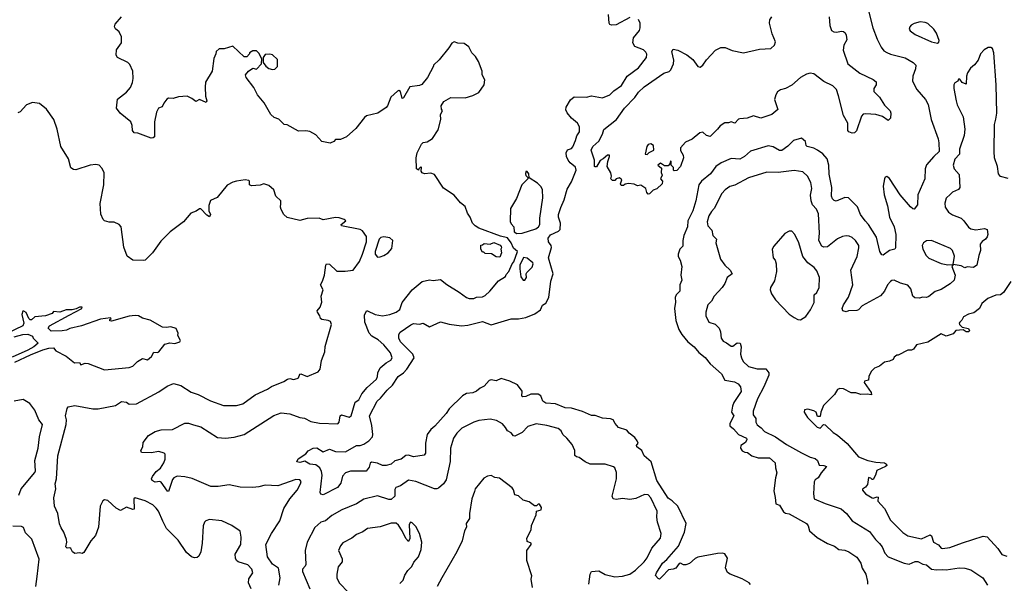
# Model space of a CAD drawing. Extents: x 1966327 to 2147849, y 395140 to 552178.
# Tile 102 of 256: x 1980920 to 1988885, y 510091 to 514652. Entities that reach past the tile are written whole.
import ezdxf

# ---------------------------------------------------------------- set-up
doc = ezdxf.new("R2010")
doc.units = 0

msp = doc.modelspace()

# ---------------------------------------------------------------- linework, layer by layer
at = {"layer": '0CON20XD'}
for points in [[(1987781.4, 514745), (1987821.9, 514585), (1987855, 514493.3), (1987889.3, 514429.3), (1987911.1, 514401.1), (1987935, 514385.6), (1987965, 514372.5), (1988082.6, 514342.6), (1988148.8, 514305), (1988168.6, 514285), (1988166.7, 514255), (1988143.5, 514195), (1988143.1, 514155), (1988177.6, 514087.6), (1988246.9, 514006.9), (1988270, 513965), (1988293.8, 513843.8), (1988348.9, 513688.9), (1988355.6, 513655), (1988356.7, 513585), (1988314.1, 513545.9), (1988256.7, 513476.7), (1988245.5, 513445), (1988240.8, 513365), (1988184.4, 513235), (1988182.5, 513155), (1988155, 513120), (1988145, 513121.2), (1988125, 513138), (1988041.9, 513235), (1987955, 513367.5), (1987935, 513382), (1987922.2, 513377.8), (1987914.5, 513365.5), (1987904.4, 513305), (1987912.2, 513235), (1987940.5, 513145), (1987955.6, 513055), (1987992.5, 512975), (1988006.5, 512915), (1988005.8, 512805), (1988000, 512795), (1987955, 512784), (1987905, 512746.7), (1987895, 512750), (1987878.6, 512775), (1987852.1, 512892.1), (1987787.1, 512995), (1987759.1, 513025), (1987721.5, 513075), (1987697.2, 513137.2), (1987625, 513209.4), (1987595, 513214.4), (1987525, 513184.4), (1987508.9, 513188.9), (1987495, 513202.9), (1987487.9, 513225), (1987488.7, 513295), (1987467.4, 513402.6), (1987466.2, 513475), (1987451.8, 513525), (1987416.7, 513566.7), (1987375, 513596.2), (1987345, 513611.2), (1987291.2, 513625), (1987282, 513635), (1987275.8, 513665), (1987245, 513693.3), (1987180.8, 513675), (1987132.8, 513627.2), (1987085, 513594.4), (1987065, 513593.1), (1987015, 513624.4), (1986975, 513631.4), (1986832, 513588), (1986784, 513545), (1986745, 513523.1), (1986675, 513528.2), (1986595, 513494.5), (1986552.5, 513465), (1986506.9, 513405), (1986436, 513344), (1986414.5, 513315), (1986388.8, 513185), (1986364.6, 513105), (1986325.4, 513024.6), (1986321.1, 512975), (1986292.9, 512905), (1986284.5, 512865), (1986285, 512820), (1986260, 512795), (1986246.7, 512755), (1986246.7, 512735), (1986263.3, 512705), (1986276, 512655), (1986267.1, 512585), (1986277.5, 512545), (1986259.4, 512505), (1986260.6, 512455), (1986231.4, 512425), (1986221.5, 512405), (1986224.4, 512365), (1986216.9, 512315), (1986226.9, 512216.9), (1986251.5, 512145), (1986275.5, 512105), (1986325, 512043.8), (1986375, 512003.8), (1986415, 511959.3), (1986465, 511917.3), (1986505, 511866.9), (1986595.9, 511785.9), (1986625, 511733.8), (1986701.7, 511721.7), (1986732, 511705), (1986750.3, 511680.3), (1986756.1, 511643.9), (1986697.3, 511555), (1986685.5, 511525.5), (1986679.2, 511475), (1986696.6, 511445), (1986663.8, 511385), (1986664.7, 511365), (1986695, 511342.1), (1986735, 511295.4), (1986800, 511265), (1986802.2, 511255), (1986790.5, 511229.5), (1986754.6, 511205), (1986751.8, 511185), (1986765, 511163.8), (1986785, 511152.2), (1986808.1, 511148.1), (1986843.3, 511123.3), (1986895, 511106.7), (1986985, 511105.5), (1987032, 511065), (1987034, 511025), (1987045.4, 510985.4), (1987034.7, 510945), (1987021.7, 510838.3), (1987032.5, 510785), (1987036.7, 510735), (1987065, 510722.5), (1987099.4, 510669.4), (1987115, 510658.6), (1987145, 510653.3), (1987285.8, 510575), (1987299.4, 510555), (1987308, 510515), (1987371, 510461), (1987455, 510412.5), (1987511.6, 510391.6), (1987545, 510365.4), (1987595, 510357.8), (1987626.2, 510345), (1987691.1, 510301.1), (1987722.9, 510255), (1987734, 510214), (1987763.3, 510165), (1987777.5, 510105), (1987777.5, 510085)], [(1983016.8, 510075), (1983025.9, 510135), (1983013.2, 510213.2), (1982964.3, 510245), (1982923.6, 510305), (1982911.3, 510405), (1982957.3, 510492.7), (1983025, 510597.5), (1983057.5, 510695), (1983105, 510774.2), (1983164.3, 510845), (1983192, 510895), (1983195.9, 510915.9), (1983185, 510928), (1983155, 510930), (1983009.3, 510880.7), (1982905, 510884.4), (1982855, 510870.5), (1982805, 510865.5), (1982705, 510868.8), (1982615, 510888.9), (1982525, 510875.4), (1982465.3, 510875.3), (1982315, 510939.6), (1982255, 510952.7), (1982195, 510956.9), (1982166, 510945), (1982155, 510930), (1982125, 510833.3), (1982115, 510836), (1982065, 510910), (1982055, 510915.6), (1982015, 510908.5), (1981991.9, 510921.9), (1981987.5, 510935), (1981993.8, 510956.2), (1982025.4, 510994.6), (1982058.1, 511021.9), (1982087.1, 511065), (1982095.8, 511095), (1982097.5, 511135), (1982090, 511145), (1982047, 511157), (1981985, 511147.5), (1981905, 511150), (1981900, 511165), (1981917.5, 511195), (1981920, 511230), (1981963.3, 511286.7), (1982015, 511318), (1982065, 511333.8), (1982155, 511336), (1982255, 511385.5), (1982285, 511386.5), (1982325, 511373.8), (1982385, 511358.1), (1982521.4, 511271.4), (1982585, 511264.4), (1982655, 511272.5), (1982735, 511295.6), (1982975, 511447.8), (1983035, 511471.4), (1983105, 511462.5), (1983185, 511432.5), (1983225, 511428), (1983275, 511401.4), (1983345, 511385.7), (1983495, 511381.9), (1983505.3, 511394.7), (1983512.2, 511445), (1983523.8, 511455), (1983585, 511434.6), (1983602.2, 511445), (1983634.6, 511555.4), (1983663.4, 511576.6), (1983687.5, 511625), (1983732.2, 511675), (1983806.4, 511743.6), (1983815.4, 511765), (1983816.8, 511795), (1983835, 511833.5), (1983885, 511876.2), (1983923.6, 511896.4), (1983932.2, 511915), (1983920, 511955), (1983865, 512020), (1983820.7, 512060.7), (1983770, 512090), (1983746.5, 512115), (1983712.4, 512205), (1983708.5, 512261.5), (1983724.3, 512295), (1983735, 512296.7), (1983795, 512267.5), (1983855, 512254.4), (1983915, 512267.1), (1983965, 512285.6), (1983995, 512307.5), (1984015, 512364.3), (1984095.8, 512465), (1984175, 512532.9), (1984235, 512548.1), (1984265, 512542.2), (1984325, 512550.8), (1984375, 512510), (1984475, 512448), (1984535, 512403.3), (1984555, 512396.2), (1984595, 512396.7), (1984615, 512406.7), (1984665, 512410), (1984685, 512420), (1984723.9, 512456.1), (1984792.3, 512537.7), (1984850, 512575), (1984855, 512590), (1984877.5, 512615), (1984903, 512677), (1984917, 512693), (1984947.5, 512775), (1984913.9, 512803.9), (1984896.7, 512845), (1984865, 512887.5), (1984809.5, 512899.5), (1984635, 512966.2), (1984603.3, 512985), (1984583.3, 513005), (1984563.6, 513053.6), (1984543.3, 513085), (1984525, 513140), (1984485, 513170), (1984435, 513233.3), (1984347.3, 513287.3), (1984275, 513398.6), (1984245, 513410), (1984195, 513403.3), (1984175, 513412.5), (1984167.5, 513425), (1984170, 513455), (1984165, 513460), (1984150, 513445), (1984147, 513433), (1984130, 513445), (1984127, 513533), (1984136.7, 513575), (1984170, 513645), (1984185, 513657.5), (1984215, 513662.5), (1984259.3, 513690.7), (1984305, 513760), (1984326.7, 513845), (1984323.3, 513885), (1984340, 513915), (1984331.7, 513928.3), (1984330, 513955), (1984350.7, 513989.3), (1984407, 514023), (1984525, 514020), (1984585, 514037.5), (1984635, 514062.5), (1984677.5, 514125), (1984682.5, 514165), (1984662.5, 514205), (1984662.5, 514235), (1984632.5, 514315), (1984607.5, 514355), (1984577.5, 514385), (1984553, 514433), (1984515, 514460), (1984465, 514462.5), (1984435, 514472.5), (1984415, 514462.5), (1984392.5, 514425), (1984313, 514327), (1984267.5, 514285), (1984267.5, 514275), (1984220, 514185), (1984172.3, 514127.7), (1984155, 514118.8), (1984075, 514108.8), (1984025, 514020), (1984015, 514013.3), (1984000, 514070), (1983988.3, 514078.3), (1983975, 514073.8), (1983921.2, 514025), (1983896, 513955), (1983885, 513941.2), (1983817.5, 513895), (1983726.1, 513873.9), (1983708.3, 513861.7), (1983639.7, 513770.3), (1983565, 513703.8), (1983515, 513682.5), (1983475, 513682.5), (1983462.5, 513665), (1983431.7, 513651.7), (1983365, 513666.7), (1983315, 513720), (1983267.7, 513747.7), (1983235, 513753.3), (1983175, 513750), (1983085, 513802.5), (1983060, 513805), (1983016.1, 513846.1), (1982979.3, 513859.3), (1982952.5, 513885), (1982898.3, 513978.3), (1982843.9, 514043.9), (1982814.1, 514104.1), (1982753.3, 514185), (1982747.5, 514205), (1982770, 514235), (1982805, 514260), (1982837, 514253), (1982877.5, 514295), (1982880, 514335), (1982855, 514380), (1982835, 514400), (1982805, 514400), (1982780, 514385), (1982780, 514375), (1982758.3, 514351.7), (1982735, 514352.5), (1982645, 514437.5), (1982575, 514417.5), (1982533, 514417), (1982510, 514395), (1982507.5, 514375), (1982490.7, 514339.3), (1982476.2, 514235), (1982424.1, 514145.9), (1982420, 514105), (1982424.1, 514034.1), (1982433.3, 513995), (1982429.3, 513980.7), (1982375, 514006.2), (1982345, 513988.8), (1982313.6, 514013.6), (1982275, 514032.5), (1982205, 514027.5), (1982163, 514013), (1982125, 514017.5), (1982110.7, 514009.3), (1982085, 513977.5), (1982073, 513947), (1982044.1, 513935.9), (1982026.2, 513905), (1982012, 513825), (1982010, 513705), (1982000, 513695), (1981983, 513693), (1981875, 513733.3), (1981845, 513737.5), (1981833.3, 513755), (1981831.2, 513795), (1981818.8, 513825), (1981733.3, 513895), (1981703.8, 513935), (1981711.7, 514008.3), (1981783.3, 514065), (1981815.8, 514104.2), (1981833.8, 514145), (1981838.8, 514175), (1981836.2, 514235), (1981810.7, 514290.7), (1981796.1, 514306.1), (1981712.5, 514345), (1981701.2, 514365), (1981702.7, 514407.3), (1981742.5, 514465), (1981743, 514513), (1981723.6, 514553.6), (1981695, 514577.5), (1981686.7, 514595), (1981693.8, 514615), (1981745, 514676)], [(1987469.1, 514675), (1987472.2, 514605), (1987488, 514565), (1987505, 514553.1), (1987529.6, 514550.4), (1987565, 514558.9), (1987585, 514555.7), (1987598.6, 514545), (1987606.3, 514526.3), (1987610.9, 514489.1), (1987585.8, 514445), (1987580.6, 514405), (1987619.4, 514295), (1987715, 514218.6), (1987825, 514168.1), (1987849.5, 514149.5), (1987849.2, 514125), (1987828.8, 514095), (1987830.5, 514070.5), (1987874.3, 514024.3), (1987915, 513960), (1987962, 513915), (1987967.5, 513895), (1987963.3, 513855), (1987945, 513837.5), (1987899.1, 513869.1), (1987845, 513884.3), (1987765, 513890.8), (1987743.2, 513886.8), (1987728.3, 513871.7), (1987688.3, 513751.7), (1987673.6, 513736.4), (1987655, 513733.3), (1987627.5, 513745), (1987620, 513755), (1987620, 513815), (1987585, 513877.5), (1987544.4, 514035), (1987526.9, 514086.9), (1987497.4, 514117.4), (1987425, 514151.4), (1987345, 514212.9), (1987315, 514218.1), (1987285, 514210.6), (1987235, 514183.1), (1987165, 514121.5), (1987115, 514096.5), (1987074.6, 514085.4), (1987050.8, 514069.2), (1987035.4, 514044.6), (1987026.7, 514005), (1987052, 513925), (1987005, 513885.6), (1986915, 513856.2), (1986855, 513874), (1986805, 513854.3), (1986745, 513850.8), (1986735, 513848), (1986705, 513814.2), (1986675, 513826.7), (1986655, 513816.2), (1986623.6, 513816.4), (1986585.6, 513794.4), (1986566, 513765), (1986505, 513708), (1986475.8, 513715.8), (1986445, 513741.2), (1986422.7, 513737.3), (1986360, 513685), (1986305, 513661.2), (1986266.2, 513615), (1986265, 513592.5), (1986286.7, 513555), (1986290, 513535), (1986266.7, 513465), (1986235, 513432.5), (1986215, 513430), (1986210, 513435), (1986210, 513455), (1986190, 513475), (1986190, 513505), (1986185, 513510), (1986180, 513485), (1986165, 513470), (1986135, 513470), (1986105, 513490), (1986083.3, 513475), (1986111.7, 513451.7), (1986110, 513415), (1986117.5, 513395), (1986103.3, 513365), (1986120, 513345), (1986117.5, 513325), (1986075, 513282.5), (1986045, 513272.5), (1986015, 513242.5), (1986005, 513240), (1985993.3, 513253.3), (1985983.8, 513285), (1985945, 513312.5), (1985918.3, 513308.3), (1985891.7, 513321.7), (1985845, 513327.5), (1985818.3, 513321.7), (1985805, 513310), (1985785, 513310), (1985780, 513325), (1985790, 513355), (1985773, 513373), (1985746.4, 513363.6), (1985735, 513350), (1985715, 513350), (1985702.5, 513365), (1985706.2, 513385), (1985701.7, 513411.7), (1985672.5, 513465), (1985677.5, 513505), (1985692.5, 513545), (1985690, 513555), (1985673.9, 513556.1), (1985640, 513525), (1985615, 513512.5), (1985585, 513460), (1985575, 513460), (1985570, 513465), (1985570, 513515), (1985542, 513595), (1985556.2, 513625), (1985605, 513668), (1985633.3, 513725), (1985645, 513763.8), (1985746.6, 513843.4), (1985812.5, 513935)], [(1985855, 514668.8), (1985745, 514610), (1985708.3, 514608.3), (1985693.3, 514613.3), (1985687.5, 514625), (1985683.3, 514695)], [(1985812.5, 513935), (1985896.4, 514023.6), (1985925, 514064.6), (1985971.2, 514108.8), (1986130.5, 514219.5), (1986175, 514234), (1986187.9, 514245), (1986208.8, 514295), (1986210.8, 514325), (1986194.5, 514395.5), (1986205, 514413.8), (1986245, 514405.5), (1986317.4, 514367.4), (1986365, 514330), (1986405, 514274), (1986425, 514269.2), (1986445, 514284), (1986475, 514327.5), (1986548.8, 514405), (1986593, 514427), (1986627.9, 514427.9), (1986682.8, 514402.8), (1986775, 514383.3), (1986905, 514414.5), (1986995, 514418.1), (1987025, 514446), (1987034.2, 514474.2), (1987007.2, 514537.2), (1986985.5, 514625), (1986988.5, 514651.5), (1987005, 514674.4)], [(1986116.7, 510146.7), (1986105, 510131.1), (1986095, 510125.6), (1986085, 510128.6), (1986064.5, 510155), (1986070.8, 510175), (1986119.3, 510255), (1986155.8, 510284.2), (1986249.4, 510390.6), (1986299.1, 510505), (1986310.8, 510575), (1986245.2, 510715.2), (1986198.9, 510758.9), (1986165, 510779.5), (1986075, 510923.6), (1986028.2, 511075), (1985971.8, 511121.8), (1985952.2, 511165), (1985913.3, 511195), (1985910, 511205), (1985924.2, 511225), (1985915.7, 511245), (1985895, 511270.6), (1985849.2, 511305), (1985830.3, 511330.3), (1985765, 511352), (1985736.2, 511385), (1985720, 511415), (1985698, 511422), (1985635, 511426.2), (1985575, 511449.2), (1985545, 511448.8), (1985472.4, 511482.4), (1985385, 511509.5), (1985331.7, 511511.7), (1985255, 511543.1), (1985175, 511547.5), (1985153.1, 511565), (1985135, 511608.6), (1985115, 511620.5), (1985055, 511621.8), (1985015, 511601.4), (1984990.7, 511600.7), (1984983.1, 511605), (1984984.5, 511645), (1984945.7, 511695.7), (1984885.9, 511725.9), (1984815, 511747.5), (1984775, 511728.9), (1984735, 511736.2), (1984716.7, 511733.3), (1984677.8, 511685), (1984645, 511670), (1984615, 511644.5), (1984585, 511632.1), (1984535, 511627.9), (1984500.9, 511609.1), (1984395, 511502.7), (1984368.9, 511465), (1984277.8, 511362.2), (1984245.3, 511334.7), (1984217.1, 511295), (1984202.9, 511225), (1984202.9, 511145), (1984191.5, 511128.5), (1984105, 511115.6), (1984065, 511126.7), (1984044.5, 511125.5), (1984005, 511095.8), (1983955, 511083.1), (1983925, 511054.6), (1983885.4, 511044.6), (1983855, 511045.4), (1983815, 511063.8), (1983765, 511071.2), (1983755, 511062.5), (1983748.3, 511031.7), (1983721.7, 510998.3), (1983595, 510998.1), (1983555, 510983.8), (1983531.9, 510958.1), (1983518, 510902), (1983490, 510865), (1983375, 510806.7), (1983355, 510812.5), (1983350, 510825), (1983367.3, 510965), (1983362.9, 510995), (1983346.9, 511025), (1983315, 511048.9), (1983266.2, 511055), (1983228.1, 511078.1), (1983185, 511067.1), (1983162.5, 511075), (1983172.3, 511097.7), (1983235, 511137.5), (1983255, 511162.5), (1983293.3, 511185), (1983325, 511186.9), (1983375, 511154.4), (1983425, 511176.9), (1983475, 511158.5), (1983555, 511155.5), (1983645, 511206), (1983675, 511206.7), (1983705, 511216.9), (1983745, 511243.6), (1983774.5, 511275), (1983777.5, 511295), (1983769.1, 511369.1), (1983751.1, 511445), (1983810.9, 511565), (1983839.6, 511590.4), (1983891.6, 511655), (1983936.3, 511693.7), (1983982.3, 511765), (1984024.6, 511795.4), (1984051.8, 511825), (1984112.1, 511915), (1984099.6, 511945), (1984000.9, 512045), (1983986.2, 512075), (1983987.1, 512105), (1983997.8, 512122.2), (1984085, 512181.9), (1984105, 512194.4), (1984155, 512186.9), (1984185, 512195.7), (1984235, 512166.9), (1984325, 512207.1), (1984395, 512186.9), (1984495, 512174), (1984545, 512179.7), (1984665, 512209.4), (1984735, 512181.4), (1984895, 512232.4), (1984955, 512232.4), (1985015, 512243), (1985088.1, 512271.9), (1985133.3, 512305), (1985148.7, 512341.3), (1985175, 512357.5), (1985199.5, 512405), (1985217.1, 512535), (1985236.4, 512595), (1985197.8, 512725), (1985221.8, 512808.2), (1985219.6, 512825), (1985197.8, 512855), (1985195.6, 512885), (1985215, 512911.5), (1985279.2, 512940.8), (1985291.1, 512955), (1985294.7, 513004.7), (1985277.7, 513055), (1985280, 513075), (1985297.1, 513132.9), (1985325.4, 513195), (1985349.7, 513280.3), (1985385, 513338.6), (1985420.8, 513435), (1985415, 513459.4), (1985373, 513493), (1985357.5, 513515), (1985344, 513545), (1985341.2, 513575), (1985350.7, 513599.3), (1985385, 513610.8), (1985395, 513624), (1985417.5, 513675), (1985426.7, 513713.3), (1985447.8, 513745), (1985448.9, 513785), (1985432.2, 513815), (1985383.4, 513855), (1985348.2, 513898.2), (1985337.6, 513922.4), (1985341.2, 513945), (1985375.3, 514004.7), (1985405, 514028.1), (1985505, 514024.6), (1985545, 514035.6), (1985635, 514020), (1985693.8, 514045), (1985725, 514075.7), (1985789.2, 514120.8), (1985835, 514194), (1985925, 514262.5), (1985990, 514345), (1985993.6, 514373.6), (1985985, 514390), (1985967, 514407), (1985895.9, 514435.9), (1985878.8, 514465), (1985886.2, 514505), (1985933.3, 514565), (1985940, 514585), (1985940, 514625), (1985925, 514652.5)], [(1988345, 514462.5), (1988355, 514470), (1988356.7, 514485), (1988335, 514542.5), (1988315, 514576.2), (1988265, 514621.2), (1988245, 514630), (1988203.6, 514633.6), (1988155, 514622), (1988131.2, 514608.8), (1988120, 514595), (1988116.2, 514575), (1988122.7, 514562.7), (1988162.4, 514532.4), (1988295, 514472), (1988345, 514462.5)], [(1988915, 513368), (1988855, 513383.3), (1988838.8, 513405), (1988828.6, 513465), (1988806, 513535), (1988803.1, 513585), (1988805.7, 513805), (1988815.8, 513845.8), (1988824.4, 513895.6), (1988818, 514125), (1988798.8, 514385), (1988789.3, 514419.3), (1988775, 514427.5), (1988755, 514427.5), (1988720.7, 514409.3), (1988692.5, 514375), (1988672.5, 514325), (1988643, 514287), (1988610.7, 514259.3), (1988588.3, 514221.7), (1988580, 514195), (1988575, 514130), (1988543.6, 514143.6), (1988525, 514170), (1988515, 514170), (1988510, 514155), (1988485, 514140), (1988477.5, 514125), (1988477.5, 514095), (1988494.2, 513995), (1988503.2, 513963.2), (1988550.8, 513865), (1988565.6, 513765), (1988559.4, 513715), (1988521.1, 513605), (1988522.9, 513565), (1988485, 513523.3), (1988472, 513475), (1988480, 513445), (1988519.7, 513399.7), (1988526, 513295), (1988513.2, 513276.8), (1988465, 513255.6), (1988448.7, 513241.3), (1988415, 513206.7), (1988402.7, 513167.3), (1988406, 513135), (1988434, 513095), (1988465, 513072.9), (1988535.4, 513045.4), (1988558, 513025), (1988594.3, 512974.3), (1988615, 512958.8), (1988655, 512951.2), (1988725, 512963.3), (1988746.7, 512955), (1988752, 512915), (1988745.8, 512895), (1988733.8, 512875), (1988705, 512857.1), (1988689.5, 512835), (1988693.1, 512785), (1988678.6, 512745), (1988663.8, 512665), (1988635, 512645.8), (1988585, 512652.5), (1988565, 512643.3), (1988535, 512658.8), (1988470, 512670), (1988460, 512655), (1988486.2, 512585), (1988478, 512545), (1988446, 512514), (1988375, 512467.5), (1988325, 512453.3), (1988275, 512412.5), (1988255.5, 512404.5), (1988225, 512405.6), (1988195, 512397.5), (1988162.3, 512402.3), (1988145.7, 512415.7), (1988128.1, 512475), (1988103.6, 512503.6), (1988045, 512518.5), (1987995, 512542.9), (1987975, 512541.4), (1987965, 512534.2), (1987940, 512505), (1987915, 512454), (1987882.4, 512417.6), (1987735, 512336.9), (1987705, 512304.3), (1987692.2, 512297.8), (1987625, 512295.6), (1987605, 512288.8), (1987577.5, 512295), (1987574, 512314), (1987583.3, 512345), (1987625, 512405.8), (1987658.5, 512505), (1987642.1, 512625), (1987695.8, 512735), (1987708.6, 512805), (1987706.9, 512825), (1987682, 512865), (1987655, 512890), (1987630.3, 512900.3), (1987605, 512902.5), (1987575, 512897.1), (1987535, 512878.6), (1987455.3, 512814.7), (1987425, 512810.9), (1987408.2, 512818.2), (1987383.6, 512865), (1987390, 512925), (1987381.2, 513081.2), (1987365, 513117.5), (1987334.5, 513155), (1987322.1, 513185), (1987317.5, 513232.5), (1987328.1, 513285), (1987318.6, 513335), (1987294, 513385), (1987255, 513420), (1987185, 513431.4), (1987055, 513416.2), (1986962.8, 513417.2), (1986815, 513371.1), (1986705, 513313.6), (1986665, 513302.2), (1986625.7, 513275), (1986600.6, 513245), (1986537.5, 513125), (1986515, 513100), (1986495.5, 513065), (1986482.2, 513015), (1986486.7, 512985), (1986518, 512948), (1986526.6, 512906.6), (1986555.6, 512875), (1986552, 512845), (1986588.6, 512715), (1986625, 512665.5), (1986667.8, 512625), (1986683.3, 512595), (1986643.8, 512565), (1986624.2, 512515.8), (1986603.8, 512485), (1986537.5, 512415), (1986516.9, 512375), (1986485.4, 512344.6), (1986470, 512285), (1986470, 512255), (1986494, 512205), (1986545, 512188.1), (1986579.6, 512155), (1986590.4, 512125), (1986594, 512075), (1986609.5, 512049.5), (1986637.6, 512037.6), (1986675, 512010), (1986689.1, 512010.9), (1986725, 512036), (1986747.5, 512035), (1986756.2, 512005), (1986750, 511945), (1986758.1, 511915), (1986773.5, 511885), (1986814.7, 511844.7), (1986885, 511826.9), (1986955, 511827.5), (1986980.8, 511795), (1986980, 511775), (1986939.2, 511680.8), (1986887.6, 511582.4), (1986853.3, 511485), (1986853.1, 511455), (1986874.5, 511424.5), (1986875.6, 511395.6)], [(1982965, 514250), (1982985, 514252.5), (1983006.4, 514273.6), (1983005, 514330), (1982965, 514367.5), (1982945, 514372.5), (1982905, 514370), (1982890, 514345), (1982890, 514305), (1982912.5, 514275), (1982935, 514257.5), (1982965, 514250)], [(1982792, 510045), (1982770.6, 510095), (1982773.2, 510126.8), (1982805.7, 510174.3), (1982799.2, 510205), (1982765, 510241.1), (1982686.2, 510265), (1982674, 510275), (1982666, 510295), (1982664.2, 510325.8), (1982708, 510405), (1982712, 510465), (1982703, 510513), (1982635, 510557.5), (1982555, 510596.7), (1982455, 510606.7), (1982425, 510597.5), (1982413.9, 510586.1), (1982404.1, 510555.9), (1982397.5, 510415), (1982385.8, 510344.2), (1982369.5, 510310.5), (1982355, 510300), (1982335, 510298), (1982311.2, 510305), (1982270.5, 510340.5), (1982201.1, 510441.1), (1982108.9, 510535), (1982077.3, 510595), (1982042.5, 510675), (1982025, 510698), (1981996.7, 510725), (1981935, 510758.6), (1981855, 510783.8), (1981844, 510775), (1981845, 510690), (1981835, 510687.5), (1981785, 510707.5), (1981735, 510680), (1981699.5, 510699.5), (1981632, 510762), (1981605, 510766.7), (1981592.7, 510757.3), (1981572.5, 510715), (1981557.5, 510545), (1981532.7, 510477.3), (1981495, 510433.3), (1981439.5, 510340.5), (1981425, 510332.5), (1981405, 510336.7), (1981365, 510332.5), (1981347.5, 510345), (1981333, 510373), (1981325, 510377.5), (1981305, 510373.8), (1981294, 510385), (1981301.2, 510425), (1981298, 510445), (1981278.1, 510505), (1981255, 510539.2), (1981242, 510572), (1981228.7, 510655), (1981201.9, 510715), (1981197.8, 510782.2), (1981212.3, 510855), (1981206.2, 510895), (1981217.7, 510935), (1981227.5, 511122.5), (1981295.3, 511374.7), (1981299.2, 511415), (1981292, 511445), (1981303.6, 511506.4), (1981311.2, 511518.8), (1981365, 511530.8), (1981512.7, 511502.7), (1981555, 511502), (1981695, 511528.6), (1981745, 511562), (1981785, 511556), (1981805, 511541.2), (1981865, 511544.4), (1982045, 511640), (1982112.6, 511687.4), (1982165, 511707.5), (1982225, 511692), (1982308.3, 511638.3), (1982365, 511619.4), (1982465, 511568.1), (1982568.8, 511528.8), (1982675, 511529.4), (1982726.3, 511543.7), (1982825, 511615.6), (1982925, 511661.4), (1982956.4, 511683.6), (1983057.5, 511725), (1983085.8, 511744.2), (1983105, 511747.5), (1983135, 511741.4), (1983165, 511748), (1983176.2, 511755), (1983185, 511783.3), (1983194.2, 511785.8), (1983246, 511764), (1983335, 511802.5), (1983350, 511825), (1983361.2, 511895), (1983387.5, 511965), (1983392.1, 512007.9), (1983443.8, 512185), (1983435, 512208.8), (1983415, 512218), (1983364.4, 512224.4), (1983353.3, 512233.3), (1983349.4, 512255), (1983328.1, 512285), (1983327.5, 512295), (1983350.5, 512325), (1983363.5, 512365), (1983358.9, 512415), (1983374.4, 512465), (1983352.5, 512505), (1983370, 512535), (1983385.5, 512585), (1983395.7, 512664.3), (1983402.7, 512677.3), (1983425, 512674), (1983485, 512615.8), (1983554.1, 512615.9), (1983616.7, 512625), (1983667.8, 512695), (1983693.3, 512755), (1983725.5, 512855), (1983726.5, 512896.5), (1983693.9, 512943.9), (1983675, 512953.8), (1983522.5, 512985), (1983520, 512995), (1983557.5, 513025), (1983545.9, 513035.9), (1983505, 513048), (1983475, 513051.2), (1983375, 513033.3), (1983343.6, 513046.4), (1983245, 513043.8), (1983185, 513026), (1983085, 513051.2), (1983055.9, 513075.9), (1983036, 513115), (1983030, 513135), (1983032.5, 513165), (1983033.8, 513185), (1982992.5, 513225), (1982976.1, 513276.1), (1982935, 513310), (1982895, 513323.3), (1982865, 513312.5), (1982795, 513307.5), (1982780, 513315), (1982780, 513345), (1982775, 513350), (1982745, 513356.2), (1982675, 513346.2), (1982644.1, 513335.9), (1982598.3, 513311.7), (1982516.4, 513213.6), (1982465, 513190), (1982451.2, 513148.8), (1982451.2, 513105), (1982463.3, 513075), (1982455, 513057.5), (1982435, 513070), (1982385, 513122.5), (1982375, 513122.5), (1982346.7, 513103.3), (1982305, 513087.5), (1982244.2, 513015.8), (1982138.8, 512935), (1982096.2, 512895), (1982061.5, 512858.5), (1981995.6, 512764.4), (1981935.8, 512705), (1981925, 512702.2), (1981835, 512706.7), (1981788.7, 512738.7), (1981761.7, 512811.7), (1981740, 512975), (1981723.6, 512993.6), (1981685, 513013.3), (1981645, 513013.8), (1981607.5, 513025), (1981595.9, 513035.9), (1981577.3, 513077.3), (1981572, 513165), (1981601.2, 513315), (1981603, 513413), (1981588.3, 513448.3), (1981563.6, 513473.6), (1981535, 513480), (1981490, 513475), (1981373.6, 513436.4), (1981355, 513438.8), (1981335, 513453.3), (1981314, 513525), (1981254.2, 513625), (1981223.8, 513765), (1981196.2, 513845), (1981137.7, 513927.7), (1981080, 513975), (1981025, 513982.5), (1980975, 513962.5), (1980925, 513907.5), (1980905, 513897.5)], [(1985995, 513560), (1986013, 513577), (1986050, 513595), (1986047.5, 513635), (1986025, 513647.5), (1986005, 513642.5), (1985993.6, 513626.4), (1985980, 513565), (1985995, 513560)], [(1984941.5, 512921.5), (1984985, 512923.1), (1985095, 512958.2), (1985118.1, 512975), (1985126.4, 512995), (1985127.5, 513045), (1985151.2, 513211.2), (1985150, 513275), (1985139.7, 513299.7), (1985109.2, 513329.2), (1985041.7, 513371.7), (1985040, 513405), (1985025, 513422.5), (1985015, 513422.5), (1985011.2, 513405), (1985015, 513390), (1985030, 513375), (1985030, 513365), (1984983.3, 513315), (1984940, 513205), (1984890, 513125), (1984888.3, 513018.3), (1984895, 513000), (1984917, 512977), (1984921.2, 512935), (1984941.5, 512921.5)], [(1987235, 512223.8), (1987279.6, 512250.4), (1987317.1, 512305), (1987346.8, 512363.2), (1987347.5, 512425), (1987368.8, 512445), (1987387.5, 512485), (1987390.8, 512565), (1987369.4, 512619.4), (1987346.8, 512646.8), (1987294.5, 512684.5), (1987255.7, 512735), (1987222.5, 512845), (1987191.2, 512915), (1987165, 512940), (1987145, 512940), (1987108.3, 512921.7), (1987020.7, 512819.3), (1987007.5, 512795), (1987016.2, 512725), (1987031.2, 512705), (1987040, 512675), (1987040.8, 512615), (1987025, 512537.5), (1986994.2, 512485), (1986991.9, 512465), (1987002.8, 512432.8), (1987033.9, 512383.9), (1987145, 512269.2), (1987185, 512240.8), (1987215, 512226), (1987235, 512223.8)], [(1983815, 512730), (1983835, 512732.5), (1983866.7, 512743.3), (1983900, 512765), (1983930.7, 512799.3), (1983937.5, 512865), (1983915, 512885.7), (1983865, 512894.4), (1983841.7, 512888.3), (1983828.1, 512875), (1983796.7, 512775), (1983796.7, 512755), (1983815, 512730)], [(1984805, 512730), (1984775, 512732.5), (1984737, 512757), (1984685, 512760), (1984675, 512770), (1984665, 512770), (1984650, 512795), (1984651.7, 512828.3), (1984665, 512830), (1984678.3, 512841.7), (1984725, 512836.7), (1984755, 512850), (1984806.1, 512826.1), (1984816.1, 512816.1), (1984817.5, 512805), (1984812.5, 512795), (1984816.7, 512765), (1984805, 512730)], [(1988427, 512667), (1988465, 512670), (1988470, 512670), (1988481.7, 512738.3), (1988465.7, 512785), (1988450.7, 512800.7), (1988295, 512864.2), (1988255, 512861.2), (1988230, 512845), (1988220, 512825), (1988226.2, 512795), (1988252, 512745), (1988275, 512722), (1988375, 512680), (1988427, 512667)], [(1985005, 512543.8), (1985020, 512565), (1985017.5, 512595), (1985022.5, 512605), (1985065, 512650), (1985074.2, 512675), (1985070, 512685), (1985025, 512723.3), (1984995, 512727.5), (1984966.7, 512665), (1984966.1, 512636.1), (1984975, 512570), (1984992.5, 512545), (1985005, 512543.8)], [(1988937, 512533), (1988879.2, 512445), (1988855, 512426), (1988816.1, 512423.9), (1988752.5, 512395), (1988702.5, 512355), (1988685, 512313.8), (1988639.1, 512280.9), (1988595, 512267.8), (1988555, 512246.9), (1988540.7, 512219.3), (1988524.2, 512205), (1988519.2, 512195), (1988522.9, 512185), (1988545, 512163.8), (1988595, 512152.5), (1988601.9, 512135), (1988595, 512125.8), (1988575, 512126.7), (1988551.4, 512141.4), (1988493.1, 512136.9), (1988471.4, 512108.6), (1988415, 512090), (1988375, 512110), (1988265, 512042.5), (1988175, 512020), (1988150, 511985), (1988135, 511977.5), (1988103.6, 511976.4), (1988025, 511937.5), (1988015, 511937.5), (1987995, 511920), (1987987, 511903), (1987955, 511887.5), (1987915, 511880), (1987875, 511848.8), (1987835, 511832.5), (1987807.5, 511805), (1987790, 511765), (1987786.1, 511733.9), (1987753.3, 511726.7), (1987751.2, 511715), (1987806.7, 511635), (1987810, 511615), (1987775, 511622.5), (1987725, 511617.5), (1987685, 511633.3), (1987645, 511631.2), (1987584.5, 511664.5), (1987555, 511668.5), (1987535, 511658.1), (1987511.1, 511618.9), (1987421.2, 511528.8), (1987400, 511475), (1987395, 511440), (1987375, 511440), (1987362.5, 511475), (1987345, 511487.5), (1987295, 511500), (1987267.5, 511495), (1987266.7, 511475), (1987293.9, 511433.9), (1987370, 511355), (1987395, 511346.7), (1987423, 511377), (1987435, 511373.3), (1987501.1, 511311.1), (1987535, 511290.9), (1987615, 511222.5), (1987672.9, 511152.9), (1987705.4, 511115.4), (1987781.2, 511085), (1987845, 511072.1), (1987915, 511066.7), (1987932.5, 511055), (1987934, 511045), (1987924.4, 511035.6), (1987853.3, 511005), (1987842.5, 510965), (1987825, 510930), (1987815, 510930), (1987805, 510942.5), (1987785, 510947.5), (1987778.6, 510891.4), (1987761.2, 510868.8), (1987737.5, 510852.5), (1987736.7, 510845), (1987761.1, 510815), (1987815, 510782.5), (1987825, 510779.2), (1987855, 510790), (1987865, 510787.5), (1987862, 510755), (1987915.7, 510695), (1987965, 510602), (1988065, 510500.6), (1988105, 510474.4), (1988215, 510450.6), (1988285, 510481.9), (1988294.5, 510474.5), (1988311.4, 510425), (1988352, 510402), (1988373.3, 510375), (1988385, 510372), (1988445, 510381.5), (1988547, 510417), (1988715, 510471.1), (1988745.6, 510465.6), (1988831.5, 510371.5), (1988865, 510323.3), (1988905, 510310)], [(1980880.9, 511879.1), (1981008.9, 511941.1), (1981108.7, 511981.3), (1981155, 511994.2), (1981195, 511996.7), (1981212.5, 511972.5), (1981295, 511928.8), (1981363.3, 511875), (1981405, 511876.7), (1981415, 511860), (1981448.6, 511871.4), (1981475, 511868.5), (1981605, 511819.6), (1981805, 511838.6), (1981835, 511847.1), (1981873.1, 511886.9), (1981915, 511911.2), (1981955, 511898.6), (1981987.7, 511925), (1982005, 511960.6), (1982035, 511958.9), (1982045, 511964.4), (1982095, 512027.1), (1982135, 512037.5), (1982175, 512030.6), (1982215.8, 512044.2), (1982220, 512055), (1982200, 512095), (1982203.3, 512115), (1982185, 512153.3), (1982143.6, 512166.4), (1982105, 512160), (1982075, 512164), (1981975, 512221.2), (1981915, 512237.5), (1981880, 512255), (1981855, 512258), (1981805, 512253.1), (1981663, 512213), (1981650, 512215), (1981650, 512225), (1981660, 512235), (1981655, 512240), (1981575, 512228.8), (1981420, 512175), (1981325, 512152.5), (1981299.3, 512140.7), (1981263, 512133), (1981175, 512130), (1981150, 512155), (1981162.5, 512175), (1981319.4, 512260.6), (1981422.5, 512315), (1981425, 512326), (1981404.3, 512325.7), (1981378.3, 512311.7), (1981346.1, 512303.9), (1981295, 512304.2), (1981245, 512285.8), (1981195, 512290), (1981182.5, 512275), (1981130, 512255), (1981043, 512247), (1981015, 512223.3), (1981005, 512223.3), (1980995, 512232.5), (1980973.2, 512283.2), (1980955, 512293.8), (1980945, 512292.5), (1980938.9, 512265), (1980954.3, 512195), (1980945.8, 512175), (1980815, 512112.9)], [(1980875, 512085.6), (1980945, 512105.6), (1980986.7, 512106.7), (1981025, 512090), (1981030, 512075), (1981070, 512035), (1981035.8, 512004.2), (1980985, 511978), (1980859.1, 511920.9)], [(1980913.3, 510805), (1980932.9, 510855), (1981042.2, 510987.8), (1981048, 511002), (1981043.3, 511085), (1981070.5, 511185), (1981080.5, 511275), (1981104.4, 511375), (1981075.8, 511415), (1981043.2, 511493.2), (1981001.2, 511545), (1980947.3, 511577.3), (1980876, 511565)], [(1985522.7, 510085), (1985534.5, 510165.5), (1985544.3, 510185.7), (1985605, 510190.6), (1985655, 510162.2), (1985735, 510144.4), (1985795, 510148.1), (1985855, 510164.5), (1985902.7, 510197.3), (1985972.2, 510265), (1985995, 510295.8), (1986032.9, 510375), (1986104, 510455), (1986110, 510495), (1986080, 510585), (1986074.2, 510625), (1986077.1, 510675), (1986025, 510783.3), (1986005, 510806.2), (1985975, 510808.8), (1985904.2, 510775.8), (1985855, 510770), (1985795, 510775.8), (1985745, 510769.2), (1985720, 510775), (1985713.8, 510795), (1985747.1, 510935), (1985747.7, 510987.7), (1985733.3, 511025), (1985723.9, 511033.9), (1985655.9, 511055.9), (1985535, 511055.8), (1985495, 511074), (1985445, 511108.6), (1985423.8, 511115), (1985412, 511125), (1985412, 511165), (1985389.2, 511215), (1985346.6, 511266.6), (1985315, 511293.8), (1985300, 511325), (1985275, 511343.1), (1985185, 511367.5), (1985099.1, 511380.9), (1985030.3, 511359.7), (1984985, 511310), (1984925, 511282.5), (1984914, 511285), (1984895, 511309.2), (1984865, 511324), (1984851.2, 511351.2), (1984825, 511382), (1984778.1, 511408.1), (1984725, 511419.2), (1984635, 511407.5), (1984595, 511396), (1984496.2, 511345), (1984456, 511305), (1984428.1, 511265), (1984405.6, 511185), (1984403.6, 511076.4), (1984370.6, 510929.4), (1984349.2, 510895), (1984308.7, 510861.3), (1984295, 510854), (1984275, 510854.2), (1984125, 510915.3), (1984065, 510924.5), (1983999.3, 510880.7), (1983964.2, 510865), (1983955, 510850), (1983954.5, 510795.5), (1983925, 510769.2), (1983905, 510770), (1983815, 510797.8), (1983705, 510772.2), (1983643.8, 510735), (1983525.4, 510684.6), (1983445, 510640), (1983392.8, 510597.2), (1983355.4, 510584.6)], [(1986875.6, 511395.6), (1986885, 511374.4), (1986919, 511349), (1986945, 511319.4), (1987035, 511275.8), (1987124.2, 511215), (1987245, 511146.7), (1987315, 511112.2), (1987355, 511101.2), (1987373.8, 511085), (1987386.2, 511046.2), (1987424.3, 511044.3), (1987446, 511036), (1987402.7, 510985), (1987378.6, 510945), (1987355, 510928.1), (1987346.7, 510913.3), (1987340.4, 510815), (1987347.5, 510775), (1987435.8, 510735.8), (1987565, 510694), (1987608, 510655), (1987655, 510595.7), (1987795, 510508.9), (1987842.7, 510445), (1987875, 510413.3), (1987895.7, 510385.8), (1987918.9, 510335), (1987945, 510305.7), (1988074.6, 510254.6), (1988115, 510245.5), (1988165, 510266.2), (1988185, 510267.5), (1988225, 510246.6), (1988255, 510239.2), (1988295, 510205.8), (1988335, 510198.9), (1988385, 510203.3), (1988415, 510199.1), (1988520, 510215), (1988564.4, 510214.4), (1988615, 510199.2), (1988712, 510135), (1988747.5, 510075)], [(1985067, 510057), (1985057.5, 510125), (1985061.7, 510151.7), (1985022.5, 510275), (1985022.5, 510355), (1985057.5, 510405), (1985057.5, 510415), (1985025, 510430), (1985022.5, 510455), (1985057, 510523), (1985060.7, 510559.3), (1985097.5, 510645), (1985100, 510675), (1985137.5, 510685), (1985140, 510705), (1985125, 510730), (1985115, 510730), (1985101.7, 510718.3), (1985085, 510717.5), (1985040.7, 510750.7), (1984993.9, 510763.9), (1984955, 510800), (1984926.2, 510806.2), (1984915.9, 510845.9), (1984905, 510862.5), (1984800.7, 510940.7), (1984765, 510947.5), (1984735, 510962.5), (1984705, 510957.5), (1984675, 510942.5), (1984605.9, 510854.1), (1984598, 510835), (1984578.8, 510775), (1984559.2, 510655), (1984560, 510615), (1984532.5, 510575), (1984533.8, 510545), (1984518.6, 510515), (1984498.8, 510435), (1984455.8, 510344.2), (1984333.8, 510135), (1984296.2, 510065)], [(1981052.2, 510065), (1981062.5, 510145), (1981076.5, 510285), (1981018, 510448), (1980968.3, 510498.3), (1980952, 510542), (1980935, 510550), (1980865, 510554.2)], [(1983355.4, 510584.6), (1983307, 510543), (1983245.5, 510425), (1983230, 510355), (1983236.1, 510243.9), (1983230.6, 510229.4), (1983207.5, 510205), (1983207.1, 510185), (1983268.1, 510045)], [(1983995, 510090), (1984021.2, 510115), (1984034.6, 510155.4), (1984060.8, 510195), (1984093.6, 510226.4), (1984109.3, 510260.7), (1984146, 510305), (1984168.8, 510365), (1984172.5, 510425), (1984154.2, 510495), (1984125, 510550), (1984095, 510581.2), (1984085, 510586.2), (1984077.7, 510582.3), (1984071.2, 510565), (1984075.6, 510454.4), (1984065, 510430), (1984045, 510452.5), (1984014.5, 510514.5), (1983985, 510560.4), (1983965, 510578.5), (1983925, 510576.7), (1983835, 510546.5), (1983735, 510535.6), (1983695, 510508.2), (1983645, 510485.5), (1983606.9, 510455), (1983532.9, 510417.1), (1983514, 510395), (1983499.4, 510355), (1983528.1, 510288.1), (1983528.2, 510265), (1983495.7, 510225), (1983484.4, 510165), (1983485.8, 510135), (1983504.2, 510095), (1983661.7, 509931.7)], [(1986830.5, 510080.5), (1986820, 510095), (1986765, 510128.1), (1986666.2, 510165), (1986645, 510179.2), (1986629.4, 510215), (1986644.5, 510295), (1986625, 510328.6), (1986605, 510334.4), (1986565, 510332.5), (1986405, 510301.8), (1986385, 510292.1), (1986338.3, 510251.7), (1986309.6, 510240.4), (1986290.4, 510240.4), (1986265, 510253.2), (1986255, 510251.1), (1986226.7, 510213.3), (1986205.9, 510204.1), (1986169.3, 510200.7), (1986116.7, 510146.7)]]:
    msp.add_lwpolyline(points, dxfattribs=at)

doc.saveas('drawing.dxf')
